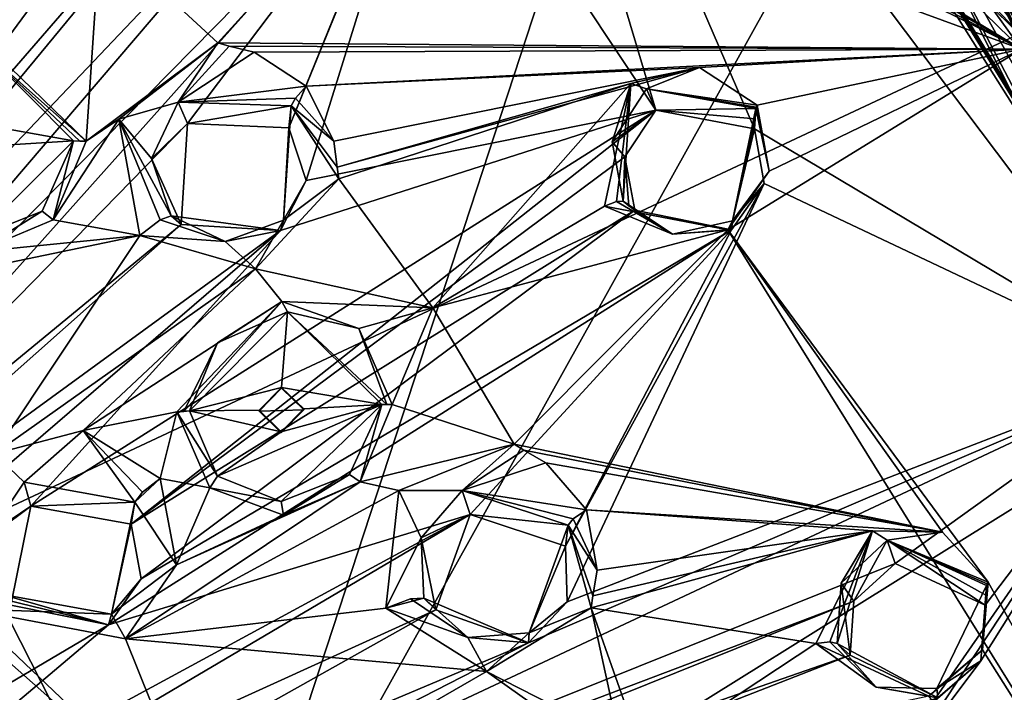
# Model space of a CAD drawing. Header units: millimetres. Extents: x -150 to 308, y -116 to 257.
# Tile 144 of 147: x 274 to 296, y 210 to 225. Entities that reach past the tile are written whole.
import ezdxf

# ---------------------------------------------------------------- set-up
doc = ezdxf.new("R2010")
doc.units = ezdxf.units.MM
doc.header["$LTSCALE"] = 81.481481
for name, color, linetype in [('1168', 7, 'CONTINUOUS'), ('1169', 7, 'CONTINUOUS'), ('1170', 7, 'CONTINUOUS'), ('1171', 7, 'CONTINUOUS'), ('1218', 7, 'CONTINUOUS'), ('1219', 7, 'CONTINUOUS'), ('1220', 7, 'CONTINUOUS'), ('1221', 7, 'CONTINUOUS'), ('1222', 7, 'CONTINUOUS'), ('1223', 7, 'CONTINUOUS'), ('1224', 7, 'CONTINUOUS'), ('1225', 7, 'CONTINUOUS'), ('1313', 7, 'CONTINUOUS'), ('1314', 7, 'CONTINUOUS'), ('1315', 7, 'CONTINUOUS'), ('1316', 7, 'CONTINUOUS'), ('1317', 7, 'CONTINUOUS'), ('1318', 7, 'CONTINUOUS'), ('1319', 7, 'CONTINUOUS'), ('1320', 7, 'CONTINUOUS'), ('155', 7, 'CONTINUOUS'), ('1554', 7, 'CONTINUOUS'), ('1555', 7, 'CONTINUOUS'), ('1556', 7, 'CONTINUOUS'), ('156', 7, 'CONTINUOUS'), ('1560', 7, 'CONTINUOUS'), ('1561', 7, 'CONTINUOUS'), ('1562', 7, 'CONTINUOUS'), ('1563', 7, 'CONTINUOUS'), ('1564', 7, 'CONTINUOUS'), ('1565', 7, 'CONTINUOUS'), ('157', 7, 'CONTINUOUS'), ('158', 7, 'CONTINUOUS'), ('160', 7, 'CONTINUOUS'), ('161', 7, 'CONTINUOUS'), ('190', 7, 'CONTINUOUS'), ('191', 7, 'CONTINUOUS'), ('192', 7, 'CONTINUOUS'), ('254', 7, 'CONTINUOUS'), ('713', 7, 'CONTINUOUS'), ('741', 7, 'CONTINUOUS'), ('742', 7, 'CONTINUOUS'), ('794', 7, 'CONTINUOUS'), ('801', 7, 'CONTINUOUS'), ('938', 7, 'CONTINUOUS')]:
    doc.layers.add(name, color=color, linetype=linetype)

msp = doc.modelspace()

# ---------------------------------------------------------------- linework, layer by layer
at = {"layer": '1168', "linetype": 'CONTINUOUS'}
for points in [[(274.448, 214.386, -14.939), (274.601, 213.847, -13.211), (273.67, 213.221, -14.966), (274.448, 214.386, -14.939)], [(276.927, 213.94, -15.388), (274.601, 213.847, -13.211), (274.448, 214.386, -14.939), (276.927, 213.94, -15.388)], [(274.601, 213.847, -13.211), (274.155, 211.631, -13.497), (273.67, 213.221, -14.966), (274.601, 213.847, -13.211)], [(276.843, 213.449, -13.548), (274.601, 213.847, -13.211), (276.927, 213.94, -15.388), (276.843, 213.449, -13.548)]]:
    msp.add_3dface(points, dxfattribs=at)
at = {"layer": '1169', "linetype": 'CONTINUOUS'}
for points in [[(273.776, 215.018, -15.487), (275.768, 215.543, -15.654), (274.448, 214.386, -14.939), (273.776, 215.018, -15.487)], [(275.768, 215.543, -15.654), (276.927, 213.94, -15.388), (274.448, 214.386, -14.939), (275.768, 215.543, -15.654)], [(275.768, 215.543, -15.654), (277.489, 214.468, -16.032), (277.097, 214.162, -15.842), (275.768, 215.543, -15.654)], [(276.927, 213.94, -15.388), (275.768, 215.543, -15.654), (277.097, 214.162, -15.842), (276.927, 213.94, -15.388)], [(273.776, 215.018, -15.487), (274.448, 214.386, -14.939), (273.67, 213.221, -14.966), (273.776, 215.018, -15.487)]]:
    msp.add_3dface(points, dxfattribs=at)
at = {"layer": '1170', "linetype": 'CONTINUOUS'}
for points in [[(277.489, 214.468, -16.032), (277.858, 212.538, -16.373), (276.927, 213.94, -15.388), (277.489, 214.468, -16.032)], [(277.489, 214.468, -16.032), (276.927, 213.94, -15.388), (277.097, 214.162, -15.842), (277.489, 214.468, -16.032)], [(276.927, 213.94, -15.388), (277.858, 212.538, -16.373), (276.403, 211.431, -15.632), (276.927, 213.94, -15.388)], [(277.858, 212.538, -16.373), (276.716, 210.88, -16.486), (276.403, 211.431, -15.632), (277.858, 212.538, -16.373)], [(273.178, 211.554, -15.944), (273.93, 211.879, -15.182), (276.403, 211.431, -15.632), (273.178, 211.554, -15.944)], [(276.716, 210.88, -16.486), (273.178, 211.554, -15.944), (276.403, 211.431, -15.632), (276.716, 210.88, -16.486)]]:
    msp.add_3dface(points, dxfattribs=at)
at = {"layer": '1171', "linetype": 'CONTINUOUS'}
for points in [[(276.843, 213.449, -13.548), (276.927, 213.94, -15.388), (276.403, 211.431, -15.632), (276.843, 213.449, -13.548)], [(277.068, 212.222, -13.765), (276.843, 213.449, -13.548), (276.403, 211.431, -15.632), (277.068, 212.222, -13.765)], [(276.334, 211.193, -13.832), (277.068, 212.222, -13.765), (276.403, 211.431, -15.632), (276.334, 211.193, -13.832)], [(273.93, 211.879, -15.182), (274.042, 211.755, -14.339), (276.334, 211.193, -13.832), (273.93, 211.879, -15.182)], [(273.93, 211.879, -15.182), (276.334, 211.193, -13.832), (276.403, 211.431, -15.632), (273.93, 211.879, -15.182)], [(274.155, 211.631, -13.497), (276.334, 211.193, -13.832), (274.042, 211.755, -14.339), (274.155, 211.631, -13.497)]]:
    msp.add_3dface(points, dxfattribs=at)
at = {"layer": '1218', "linetype": 'CONTINUOUS'}
for points in [[(277.891, 222.889, -14.314), (278.101, 222.407, -12.574), (277.294, 221.624, -14.303), (277.891, 222.889, -14.314)], [(280.417, 222.801, -14.773), (278.101, 222.407, -12.574), (277.891, 222.889, -14.314), (280.417, 222.801, -14.773)], [(280.366, 222.313, -12.903), (278.101, 222.407, -12.574), (280.417, 222.801, -14.773), (280.366, 222.313, -12.903)], [(278.101, 222.407, -12.574), (277.959, 220.147, -12.806), (277.294, 221.624, -14.303), (278.101, 222.407, -12.574)], [(277.959, 220.147, -12.806), (277.735, 220.344, -14.48), (277.294, 221.624, -14.303), (277.959, 220.147, -12.806)]]:
    msp.add_3dface(points, dxfattribs=at)
at = {"layer": '1219', "linetype": 'CONTINUOUS'}
for points in [[(276.566, 222.503, -14.897), (278.78, 224.211, -15.021), (277.891, 222.889, -14.314), (276.566, 222.503, -14.897)], [(278.78, 224.211, -15.021), (279.03, 224.141, -15.059), (277.891, 222.889, -14.314), (278.78, 224.211, -15.021)], [(279.03, 224.141, -15.059), (279.592, 224.004, -15.142), (277.891, 222.889, -14.314), (279.03, 224.141, -15.059)], [(279.592, 224.004, -15.142), (280.758, 223.247, -15.378), (277.891, 222.889, -14.314), (279.592, 224.004, -15.142)], [(277.891, 222.889, -14.314), (280.758, 223.247, -15.378), (280.513, 222.975, -15.149), (277.891, 222.889, -14.314)], [(280.417, 222.801, -14.773), (277.891, 222.889, -14.314), (280.513, 222.975, -15.149), (280.417, 222.801, -14.773)], [(276.566, 222.503, -14.897), (277.891, 222.889, -14.314), (277.294, 221.624, -14.303), (276.566, 222.503, -14.897)], [(277.034, 219.901, -15.251), (276.566, 222.503, -14.897), (277.487, 220.253, -15.032), (277.034, 219.901, -15.251)], [(277.735, 220.344, -14.48), (276.566, 222.503, -14.897), (277.294, 221.624, -14.303), (277.735, 220.344, -14.48)], [(276.566, 222.503, -14.897), (277.735, 220.344, -14.48), (277.487, 220.253, -15.032), (276.566, 222.503, -14.897)]]:
    msp.add_3dface(points, dxfattribs=at)
at = {"layer": '1220', "linetype": 'CONTINUOUS'}
for points in [[(280.758, 223.247, -15.378), (281.372, 222.012, -15.614), (280.513, 222.975, -15.149), (280.758, 223.247, -15.378)], [(281.372, 222.012, -15.614), (280.417, 222.801, -14.773), (280.513, 222.975, -15.149), (281.372, 222.012, -15.614)], [(280.417, 222.801, -14.773), (281.484, 221.173, -15.739), (280.25, 220.245, -14.94), (280.417, 222.801, -14.773)], [(281.445, 221.434, -15.699), (281.484, 221.173, -15.739), (280.417, 222.801, -14.773), (281.445, 221.434, -15.699)], [(281.372, 222.012, -15.614), (281.445, 221.434, -15.699), (280.417, 222.801, -14.773), (281.372, 222.012, -15.614)], [(281.484, 221.173, -15.739), (279.622, 219.16, -15.698), (280.25, 220.245, -14.94), (281.484, 221.173, -15.739)], [(277.487, 220.253, -15.032), (277.735, 220.344, -14.48), (278.946, 219.769, -14.742), (277.487, 220.253, -15.032)], [(277.034, 219.901, -15.251), (277.487, 220.253, -15.032), (278.946, 219.769, -14.742), (277.034, 219.901, -15.251)], [(280.25, 220.245, -14.94), (279.622, 219.16, -15.698), (278.946, 219.769, -14.742), (280.25, 220.245, -14.94)], [(279.622, 219.16, -15.698), (277.034, 219.901, -15.251), (278.946, 219.769, -14.742), (279.622, 219.16, -15.698)]]:
    msp.add_3dface(points, dxfattribs=at)
at = {"layer": '1221', "linetype": 'CONTINUOUS'}
for points in [[(280.366, 222.313, -12.903), (280.417, 222.801, -14.773), (280.25, 220.245, -14.94), (280.366, 222.313, -12.903)], [(280.757, 221.133, -13.089), (280.366, 222.313, -12.903), (280.25, 220.245, -14.94), (280.757, 221.133, -13.089)], [(280.179, 220.014, -13.133), (280.757, 221.133, -13.089), (280.25, 220.245, -14.94), (280.179, 220.014, -13.133)], [(277.959, 220.147, -12.806), (280.179, 220.014, -13.133), (277.735, 220.344, -14.48), (277.959, 220.147, -12.806)], [(277.735, 220.344, -14.48), (280.179, 220.014, -13.133), (278.946, 219.769, -14.742), (277.735, 220.344, -14.48)], [(280.179, 220.014, -13.133), (280.25, 220.245, -14.94), (278.946, 219.769, -14.742), (280.179, 220.014, -13.133)]]:
    msp.add_3dface(points, dxfattribs=at)
at = {"layer": '1222', "linetype": 'CONTINUOUS'}
for points in [[(284.241, 214.196, -16.369), (284.423, 213.659, -14.642), (283.322, 213.143, -16.308), (284.241, 214.196, -16.369)], [(286.61, 213.422, -16.99), (284.423, 213.659, -14.642), (284.241, 214.196, -16.369), (286.61, 213.422, -16.99)], [(284.423, 213.659, -14.642), (283.651, 211.526, -14.844), (283.322, 213.143, -16.308), (284.423, 213.659, -14.642)], [(286.549, 212.95, -15.116), (284.423, 213.659, -14.642), (286.61, 213.422, -16.99), (286.549, 212.95, -15.116)], [(283.651, 211.526, -14.844), (283.383, 211.792, -16.501), (283.322, 213.143, -16.308), (283.651, 211.526, -14.844)]]:
    msp.add_3dface(points, dxfattribs=at)
at = {"layer": '1223', "linetype": 'CONTINUOUS'}
for points in [[(282.827, 214.195, -16.861), (285.406, 215.236, -17.142), (284.241, 214.196, -16.369), (282.827, 214.195, -16.861)], [(285.406, 215.236, -17.142), (285.621, 215.098, -17.196), (284.241, 214.196, -16.369), (285.406, 215.236, -17.142)], [(285.621, 215.098, -17.196), (286.113, 214.817, -17.313), (284.241, 214.196, -16.369), (285.621, 215.098, -17.196)], [(286.113, 214.817, -17.313), (287.02, 213.763, -17.62), (284.241, 214.196, -16.369), (286.113, 214.817, -17.313)], [(282.538, 211.567, -17.221), (282.827, 214.195, -16.861), (283.322, 213.143, -16.308), (282.538, 211.567, -17.221)], [(282.827, 214.195, -16.861), (284.241, 214.196, -16.369), (283.322, 213.143, -16.308), (282.827, 214.195, -16.861)], [(284.241, 214.196, -16.369), (287.02, 213.763, -17.62), (286.726, 213.567, -17.373), (284.241, 214.196, -16.369)], [(286.61, 213.422, -16.99), (284.241, 214.196, -16.369), (286.726, 213.567, -17.373), (286.61, 213.422, -16.99)], [(283.383, 211.792, -16.501), (282.538, 211.567, -17.221), (283.322, 213.143, -16.308), (283.383, 211.792, -16.501)], [(282.538, 211.567, -17.221), (283.383, 211.792, -16.501), (283.084, 211.778, -17.035), (282.538, 211.567, -17.221)]]:
    msp.add_3dface(points, dxfattribs=at)
at = {"layer": '1224', "linetype": 'CONTINUOUS'}
for points in [[(287.02, 213.763, -17.62), (287.257, 212.417, -17.883), (286.726, 213.567, -17.373), (287.02, 213.763, -17.62)], [(287.257, 212.417, -17.883), (286.61, 213.422, -16.99), (286.726, 213.567, -17.373), (287.257, 212.417, -17.883)], [(286.61, 213.422, -16.99), (287.125, 211.572, -18.008), (285.738, 211.012, -17.122), (286.61, 213.422, -16.99)], [(287.163, 211.839, -17.968), (287.125, 211.572, -18.008), (286.61, 213.422, -16.99), (287.163, 211.839, -17.968)], [(287.257, 212.417, -17.883), (287.163, 211.839, -17.968), (286.61, 213.422, -16.99), (287.257, 212.417, -17.883)], [(282.538, 211.567, -17.221), (283.084, 211.778, -17.035), (284.369, 210.91, -16.836), (282.538, 211.567, -17.221)], [(283.084, 211.778, -17.035), (283.383, 211.792, -16.501), (284.369, 210.91, -16.836), (283.084, 211.778, -17.035)], [(284.789, 210.152, -17.828), (282.538, 211.567, -17.221), (284.369, 210.91, -16.836), (284.789, 210.152, -17.828)], [(287.125, 211.572, -18.008), (284.789, 210.152, -17.828), (285.738, 211.012, -17.122), (287.125, 211.572, -18.008)], [(285.738, 211.012, -17.122), (284.789, 210.152, -17.828), (284.369, 210.91, -16.836), (285.738, 211.012, -17.122)]]:
    msp.add_3dface(points, dxfattribs=at)
at = {"layer": '1225', "linetype": 'CONTINUOUS'}
for points in [[(286.549, 212.95, -15.116), (286.61, 213.422, -16.99), (285.738, 211.012, -17.122), (286.549, 212.95, -15.116)], [(286.589, 211.711, -15.317), (286.549, 212.95, -15.116), (285.738, 211.012, -17.122), (286.589, 211.711, -15.317)], [(283.651, 211.526, -14.844), (285.726, 210.793, -15.312), (283.383, 211.792, -16.501), (283.651, 211.526, -14.844)], [(283.383, 211.792, -16.501), (285.726, 210.793, -15.312), (284.369, 210.91, -16.836), (283.383, 211.792, -16.501)], [(285.726, 210.793, -15.312), (286.589, 211.711, -15.317), (285.738, 211.012, -17.122), (285.726, 210.793, -15.312)], [(285.726, 210.793, -15.312), (285.738, 211.012, -17.122), (284.369, 210.91, -16.836), (285.726, 210.793, -15.312)]]:
    msp.add_3dface(points, dxfattribs=at)
at = {"layer": '1313', "linetype": 'CONTINUOUS'}
for points in [[(288.363, 223.181, -15.885), (288.571, 222.705, -14.23), (287.593, 221.996, -15.777), (288.363, 223.181, -15.885)], [(290.806, 222.743, -16.528), (288.571, 222.705, -14.23), (288.363, 223.181, -15.885), (290.806, 222.743, -16.528)], [(288.571, 222.705, -14.23), (287.877, 221.663, -14.213), (287.593, 221.996, -15.777), (288.571, 222.705, -14.23)], [(290.793, 222.517, -15.613), (288.571, 222.705, -14.23), (290.806, 222.743, -16.528), (290.793, 222.517, -15.613)], [(290.779, 222.292, -14.699), (288.571, 222.705, -14.23), (290.793, 222.517, -15.613), (290.779, 222.292, -14.699)], [(287.877, 221.663, -14.213), (287.843, 220.67, -15.935), (287.593, 221.996, -15.777), (287.877, 221.663, -14.213)], [(287.843, 220.67, -15.935), (287.877, 221.663, -14.213), (287.97, 220.57, -15.162), (287.843, 220.67, -15.935)], [(287.877, 221.663, -14.213), (288.098, 220.47, -14.388), (287.97, 220.57, -15.162), (287.877, 221.663, -14.213)]]:
    msp.add_3dface(points, dxfattribs=at)
at = {"layer": '1314', "linetype": 'CONTINUOUS'}
for points in [[(288.012, 223.306, -16.31), (289.546, 223.66, -16.468), (288.363, 223.181, -15.885), (288.012, 223.306, -16.31)], [(289.546, 223.66, -16.468), (290.84, 222.822, -16.767), (288.363, 223.181, -15.885), (289.546, 223.66, -16.468)], [(287.421, 220.557, -16.622), (288.012, 223.306, -16.31), (287.695, 220.667, -16.33), (287.421, 220.557, -16.622)], [(287.843, 220.67, -15.935), (288.012, 223.306, -16.31), (287.593, 221.996, -15.777), (287.843, 220.67, -15.935)], [(288.012, 223.306, -16.31), (288.363, 223.181, -15.885), (287.593, 221.996, -15.777), (288.012, 223.306, -16.31)], [(288.012, 223.306, -16.31), (287.843, 220.67, -15.935), (287.695, 220.667, -16.33), (288.012, 223.306, -16.31)], [(288.363, 223.181, -15.885), (290.84, 222.822, -16.767), (290.816, 222.778, -16.65), (288.363, 223.181, -15.885)], [(290.806, 222.743, -16.528), (288.363, 223.181, -15.885), (290.816, 222.778, -16.65), (290.806, 222.743, -16.528)]]:
    msp.add_3dface(points, dxfattribs=at)
at = {"layer": '1315', "linetype": 'CONTINUOUS'}
for points in [[(291.102, 221.345, -17.022), (290.806, 222.743, -16.528), (290.816, 222.778, -16.65), (291.102, 221.345, -17.022)], [(290.84, 222.822, -16.767), (291.102, 221.345, -17.022), (290.816, 222.778, -16.65), (290.84, 222.822, -16.767)], [(290.806, 222.743, -16.528), (291.102, 221.345, -17.022), (290.287, 220.234, -16.582), (290.806, 222.743, -16.528)], [(291.102, 221.345, -17.022), (290.18, 220.03, -17.089), (290.287, 220.234, -16.582), (291.102, 221.345, -17.022)], [(287.421, 220.557, -16.622), (287.695, 220.667, -16.33), (288.942, 219.934, -16.266), (287.421, 220.557, -16.622)], [(290.18, 220.03, -17.089), (287.421, 220.557, -16.622), (288.942, 219.934, -16.266), (290.18, 220.03, -17.089)], [(287.695, 220.667, -16.33), (287.843, 220.67, -15.935), (288.942, 219.934, -16.266), (287.695, 220.667, -16.33)], [(290.287, 220.234, -16.582), (290.18, 220.03, -17.089), (288.942, 219.934, -16.266), (290.287, 220.234, -16.582)]]:
    msp.add_3dface(points, dxfattribs=at)
at = {"layer": '1316', "linetype": 'CONTINUOUS'}
for points in [[(290.793, 222.517, -15.613), (290.806, 222.743, -16.528), (290.287, 220.234, -16.582), (290.793, 222.517, -15.613)], [(290.779, 222.292, -14.699), (290.793, 222.517, -15.613), (290.287, 220.234, -16.582), (290.779, 222.292, -14.699)], [(290.992, 221.064, -14.876), (290.779, 222.292, -14.699), (290.287, 220.234, -16.582), (290.992, 221.064, -14.876)], [(290.265, 220.031, -14.852), (290.992, 221.064, -14.876), (290.287, 220.234, -16.582), (290.265, 220.031, -14.852)], [(287.843, 220.67, -15.935), (287.97, 220.57, -15.162), (288.942, 219.934, -16.266), (287.843, 220.67, -15.935)], [(288.098, 220.47, -14.388), (288.942, 219.934, -16.266), (287.97, 220.57, -15.162), (288.098, 220.47, -14.388)], [(288.098, 220.47, -14.388), (290.265, 220.031, -14.852), (288.942, 219.934, -16.266), (288.098, 220.47, -14.388)], [(290.265, 220.031, -14.852), (290.287, 220.234, -16.582), (288.942, 219.934, -16.266), (290.265, 220.031, -14.852)]]:
    msp.add_3dface(points, dxfattribs=at)
at = {"layer": '1317', "linetype": 'CONTINUOUS'}
for points in [[(293.741, 213.087, -18.271), (293, 211.724, -16.563), (292.714, 212.123, -18.111), (293.741, 213.087, -18.271)], [(293.919, 212.562, -16.627), (293, 211.724, -16.563), (293.741, 213.087, -18.271), (293.919, 212.562, -16.627)], [(295.933, 211.633, -17.218), (293.919, 212.562, -16.627), (293.741, 213.087, -18.271), (295.933, 211.633, -17.218)], [(295.933, 211.633, -17.218), (293.741, 213.087, -18.271), (295.949, 211.854, -18.134), (295.933, 211.633, -17.218)], [(295.965, 212.075, -19.049), (295.949, 211.854, -18.134), (293.741, 213.087, -18.271), (295.965, 212.075, -19.049)], [(292.913, 210.512, -16.742), (292.626, 210.777, -18.274), (292.714, 212.123, -18.111), (292.913, 210.512, -16.742)], [(293, 211.724, -16.563), (292.913, 210.512, -16.742), (292.714, 212.123, -18.111), (293, 211.724, -16.563)]]:
    msp.add_3dface(points, dxfattribs=at)
at = {"layer": '1318', "linetype": 'CONTINUOUS'}
for points in [[(292.151, 210.775, -18.935), (293.412, 213.298, -18.677), (292.46, 210.813, -18.66), (292.151, 210.775, -18.935)], [(293.412, 213.298, -18.677), (292.626, 210.777, -18.274), (292.46, 210.813, -18.66), (293.412, 213.298, -18.677)], [(292.626, 210.777, -18.274), (293.412, 213.298, -18.677), (292.714, 212.123, -18.111), (292.626, 210.777, -18.274)], [(293.412, 213.298, -18.677), (293.741, 213.087, -18.271), (292.714, 212.123, -18.111), (293.412, 213.298, -18.677)], [(293.412, 213.298, -18.677), (294.979, 213.266, -18.927), (293.741, 213.087, -18.271), (293.412, 213.298, -18.677)], [(294.979, 213.266, -18.927), (296.003, 212.145, -19.29), (293.741, 213.087, -18.271), (294.979, 213.266, -18.927)], [(293.741, 213.087, -18.271), (296.003, 212.145, -19.29), (295.975, 212.108, -19.172), (293.741, 213.087, -18.271)], [(295.965, 212.075, -19.049), (293.741, 213.087, -18.271), (295.975, 212.108, -19.172), (295.965, 212.075, -19.049)]]:
    msp.add_3dface(points, dxfattribs=at)
at = {"layer": '1319', "linetype": 'CONTINUOUS'}
for points in [[(295.965, 212.075, -19.049), (295.877, 210.635, -19.551), (294.851, 209.767, -19.057), (295.965, 212.075, -19.049)], [(296.003, 212.145, -19.29), (295.877, 210.635, -19.551), (295.975, 212.108, -19.172), (296.003, 212.145, -19.29)], [(295.877, 210.635, -19.551), (295.965, 212.075, -19.049), (295.975, 212.108, -19.172), (295.877, 210.635, -19.551)], [(292.151, 210.775, -18.935), (292.46, 210.813, -18.66), (293.494, 209.799, -18.662), (292.151, 210.775, -18.935)], [(294.675, 209.6, -19.556), (292.151, 210.775, -18.935), (293.494, 209.799, -18.662), (294.675, 209.6, -19.556)], [(292.46, 210.813, -18.66), (292.626, 210.777, -18.274), (293.494, 209.799, -18.662), (292.46, 210.813, -18.66)], [(295.877, 210.635, -19.551), (294.675, 209.6, -19.556), (294.851, 209.767, -19.057), (295.877, 210.635, -19.551)], [(294.851, 209.767, -19.057), (294.675, 209.6, -19.556), (293.494, 209.799, -18.662), (294.851, 209.767, -19.057)]]:
    msp.add_3dface(points, dxfattribs=at)
at = {"layer": '1320', "linetype": 'CONTINUOUS'}
for points in [[(295.833, 210.391, -17.4), (295.965, 212.075, -19.049), (294.851, 209.767, -19.057), (295.833, 210.391, -17.4)], [(295.833, 210.391, -17.4), (295.949, 211.854, -18.134), (295.965, 212.075, -19.049), (295.833, 210.391, -17.4)], [(295.833, 210.391, -17.4), (295.933, 211.633, -17.218), (295.949, 211.854, -18.134), (295.833, 210.391, -17.4)], [(292.913, 210.512, -16.742), (294.872, 209.561, -17.325), (292.626, 210.777, -18.274), (292.913, 210.512, -16.742)], [(292.626, 210.777, -18.274), (294.872, 209.561, -17.325), (293.494, 209.799, -18.662), (292.626, 210.777, -18.274)], [(294.872, 209.561, -17.325), (295.833, 210.391, -17.4), (294.851, 209.767, -19.057), (294.872, 209.561, -17.325)], [(294.872, 209.561, -17.325), (294.851, 209.767, -19.057), (293.494, 209.799, -18.662), (294.872, 209.561, -17.325)]]:
    msp.add_3dface(points, dxfattribs=at)
at = {"layer": '155', "linetype": 'CONTINUOUS'}
for points in [[(300.601, 216.396, -17.84), (290.45, 232.877, -13.776), (290.285, 232.785, -13.966), (300.601, 216.396, -17.84)], [(290.515, 232.807, -13.792), (290.45, 232.877, -13.776), (300.601, 216.396, -17.84), (290.515, 232.807, -13.792)], [(290.561, 232.757, -13.804), (290.515, 232.807, -13.792), (300.601, 216.396, -17.84), (290.561, 232.757, -13.804)], [(290.603, 232.711, -13.815), (290.561, 232.757, -13.804), (300.601, 216.396, -17.84), (290.603, 232.711, -13.815)], [(290.637, 232.674, -13.824), (290.603, 232.711, -13.815), (300.601, 216.396, -17.84), (290.637, 232.674, -13.824)], [(290.67, 232.638, -13.832), (290.637, 232.674, -13.824), (300.601, 216.396, -17.84), (290.67, 232.638, -13.832)], [(290.702, 232.603, -13.84), (290.67, 232.638, -13.832), (300.601, 216.396, -17.84), (290.702, 232.603, -13.84)], [(290.756, 232.544, -13.854), (290.702, 232.603, -13.84), (300.601, 216.396, -17.84), (290.756, 232.544, -13.854)], [(290.827, 232.465, -13.873), (290.756, 232.544, -13.854), (300.601, 216.396, -17.84), (290.827, 232.465, -13.873)], [(290.903, 232.38, -13.893), (290.827, 232.465, -13.873), (300.601, 216.396, -17.84), (290.903, 232.38, -13.893)], [(293.552, 229.193, -14.645), (290.903, 232.38, -13.893), (300.601, 216.396, -17.84), (293.552, 229.193, -14.645)], [(295.945, 225.814, -15.444), (293.552, 229.193, -14.645), (300.601, 216.396, -17.84), (295.945, 225.814, -15.444)], [(296.066, 225.615, -15.489), (295.945, 225.814, -15.444), (300.601, 216.396, -17.84), (296.066, 225.615, -15.489)], [(296.194, 225.429, -15.535), (296.066, 225.615, -15.489), (300.601, 216.396, -17.84), (296.194, 225.429, -15.535)], [(298.157, 222.099, -16.322), (296.194, 225.429, -15.535), (300.601, 216.396, -17.84), (298.157, 222.099, -16.322)]]:
    msp.add_3dface(points, dxfattribs=at)
at = {"layer": '1554', "linetype": 'CONTINUOUS'}
for points in [[(273.414, 224.353, -14.326), (275.837, 222.013, -14.856), (273.487, 224.097, -14.441), (273.414, 224.353, -14.326)], [(273.487, 224.097, -14.441), (275.837, 222.013, -14.856), (275.692, 222.014, -14.86), (273.487, 224.097, -14.441)], [(275.553, 222.019, -14.905), (273.487, 224.097, -14.441), (275.692, 222.014, -14.86), (275.553, 222.019, -14.905)]]:
    msp.add_3dface(points, dxfattribs=at)
at = {"layer": '1555', "linetype": 'CONTINUOUS'}
for points in [[(273.487, 224.097, -14.441), (275.553, 222.019, -14.905), (273.379, 222.407, -14.616), (273.487, 224.097, -14.441)], [(275.553, 222.019, -14.905), (273.875, 221.92, -14.726), (273.379, 222.407, -14.616), (275.553, 222.019, -14.905)], [(273.365, 219.849, -14.907), (275.553, 222.019, -14.905), (274.852, 220.448, -15.009), (273.365, 219.849, -14.907)], [(275.553, 222.019, -14.905), (273.365, 219.849, -14.907), (273.875, 221.92, -14.726), (275.553, 222.019, -14.905)]]:
    msp.add_3dface(points, dxfattribs=at)
at = {"layer": '1556', "linetype": 'CONTINUOUS'}
for points in [[(275.553, 222.019, -14.905), (275.095, 220.254, -14.963), (274.852, 220.448, -15.009), (275.553, 222.019, -14.905)], [(275.837, 222.013, -14.856), (275.095, 220.254, -14.963), (275.553, 222.019, -14.905), (275.837, 222.013, -14.856)], [(275.837, 222.013, -14.856), (275.553, 222.019, -14.905), (275.692, 222.014, -14.86), (275.837, 222.013, -14.856)], [(273.391, 219.541, -14.847), (273.365, 219.849, -14.907), (274.852, 220.448, -15.009), (273.391, 219.541, -14.847)], [(275.095, 220.254, -14.963), (273.391, 219.541, -14.847), (274.852, 220.448, -15.009), (275.095, 220.254, -14.963)]]:
    msp.add_3dface(points, dxfattribs=at)
at = {"layer": '156', "linetype": 'CONTINUOUS'}
for points in [[(296.194, 225.429, -15.535), (298.157, 222.099, -16.322), (293.408, 231.842, -14.437), (296.194, 225.429, -15.535)], [(298.157, 222.099, -16.322), (299.87, 218.631, -17.142), (293.408, 231.842, -14.437), (298.157, 222.099, -16.322)], [(299.87, 218.631, -17.142), (299.934, 218.485, -17.177), (293.408, 231.842, -14.437), (299.87, 218.631, -17.142)], [(299.934, 218.485, -17.177), (300.006, 218.326, -17.215), (293.408, 231.842, -14.437), (299.934, 218.485, -17.177)], [(300.006, 218.326, -17.215), (301.006, 215.889, -17.79), (293.408, 231.842, -14.437), (300.006, 218.326, -17.215)], [(301.006, 215.889, -17.79), (301.881, 213.407, -18.377), (293.408, 231.842, -14.437), (301.006, 215.889, -17.79)], [(301.881, 213.407, -18.377), (302.044, 212.885, -18.5), (293.408, 231.842, -14.437), (301.881, 213.407, -18.377)], [(302.044, 212.885, -18.5), (302.208, 212.36, -18.625), (293.408, 231.842, -14.437), (302.044, 212.885, -18.5)], [(302.208, 212.36, -18.625), (302.651, 210.785, -18.995), (293.408, 231.842, -14.437), (302.208, 212.36, -18.625)], [(293.408, 231.842, -14.437), (302.651, 210.785, -18.995), (304.403, 210.07, -19.583), (293.408, 231.842, -14.437)]]:
    msp.add_3dface(points, dxfattribs=at)
at = {"layer": '1560', "linetype": 'CONTINUOUS'}
for points in [[(277.865, 215.957, -15.871), (280.21, 218.424, -15.876), (278.02, 215.966, -15.916), (277.865, 215.957, -15.871)], [(278.02, 215.966, -15.916), (280.21, 218.424, -15.876), (278.773, 217.505, -15.878), (278.02, 215.966, -15.916)], [(278.773, 217.505, -15.878), (280.21, 218.424, -15.876), (280.338, 218.197, -15.992), (278.773, 217.505, -15.878)], [(280.21, 218.424, -15.876), (281.933, 217.82, -16.216), (280.338, 218.197, -15.992), (280.21, 218.424, -15.876)], [(281.933, 217.82, -16.216), (282.561, 216.123, -16.556), (280.338, 218.197, -15.992), (281.933, 217.82, -16.216)], [(282.561, 216.123, -16.556), (282.444, 216.126, -16.579), (280.338, 218.197, -15.992), (282.561, 216.123, -16.556)], [(281.933, 217.82, -16.216), (282.678, 216.122, -16.561), (282.561, 216.123, -16.556), (281.933, 217.82, -16.216)], [(278.149, 215.979, -16.007), (278.02, 215.966, -15.916), (278.773, 217.505, -15.878), (278.149, 215.979, -16.007)]]:
    msp.add_3dface(points, dxfattribs=at)
at = {"layer": '1561', "linetype": 'CONTINUOUS'}
for points in [[(278.149, 215.979, -16.007), (278.773, 217.505, -15.878), (280.338, 218.197, -15.992), (278.149, 215.979, -16.007)], [(278.149, 215.979, -16.007), (280.338, 218.197, -15.992), (280.203, 216.506, -16.212), (278.149, 215.979, -16.007)], [(280.338, 218.197, -15.992), (282.444, 216.126, -16.579), (280.203, 216.506, -16.212), (280.338, 218.197, -15.992)], [(279.7, 215.994, -16.216), (278.149, 215.979, -16.007), (280.203, 216.506, -16.212), (279.7, 215.994, -16.216)], [(282.444, 216.126, -16.579), (280.7, 216.025, -16.35), (280.203, 216.506, -16.212), (282.444, 216.126, -16.579)], [(280.194, 215.513, -16.355), (278.149, 215.979, -16.007), (279.7, 215.994, -16.216), (280.194, 215.513, -16.355)], [(278.772, 214.516, -16.302), (278.149, 215.979, -16.007), (280.194, 215.513, -16.355), (278.772, 214.516, -16.302)], [(278.772, 214.516, -16.302), (282.444, 216.126, -16.579), (280.192, 213.953, -16.587), (278.772, 214.516, -16.302)], [(282.444, 216.126, -16.579), (278.772, 214.516, -16.302), (280.194, 215.513, -16.355), (282.444, 216.126, -16.579)], [(280.192, 213.953, -16.587), (282.444, 216.126, -16.579), (281.721, 214.553, -16.714), (280.192, 213.953, -16.587)], [(280.7, 216.025, -16.35), (282.444, 216.126, -16.579), (280.194, 215.513, -16.355), (280.7, 216.025, -16.35)]]:
    msp.add_3dface(points, dxfattribs=at)
at = {"layer": '1562', "linetype": 'CONTINUOUS'}
for points in [[(277.865, 215.957, -15.871), (278.02, 215.966, -15.916), (278.149, 215.979, -16.007), (277.865, 215.957, -15.871)], [(277.865, 215.957, -15.871), (278.149, 215.979, -16.007), (278.772, 214.516, -16.302), (277.865, 215.957, -15.871)], [(278.6, 214.261, -16.215), (277.865, 215.957, -15.871), (278.772, 214.516, -16.302), (278.6, 214.261, -16.215)], [(282.444, 216.126, -16.579), (281.963, 214.396, -16.694), (281.721, 214.553, -16.714), (282.444, 216.126, -16.579)], [(282.678, 216.122, -16.561), (281.963, 214.396, -16.694), (282.444, 216.126, -16.579), (282.678, 216.122, -16.561)], [(282.678, 216.122, -16.561), (282.444, 216.126, -16.579), (282.561, 216.123, -16.556), (282.678, 216.122, -16.561)], [(278.6, 214.261, -16.215), (278.772, 214.516, -16.302), (280.192, 213.953, -16.587), (278.6, 214.261, -16.215)], [(280.245, 213.646, -16.543), (280.192, 213.953, -16.587), (281.721, 214.553, -16.714), (280.245, 213.646, -16.543)], [(281.963, 214.396, -16.694), (280.245, 213.646, -16.543), (281.721, 214.553, -16.714), (281.963, 214.396, -16.694)], [(280.245, 213.646, -16.543), (278.6, 214.261, -16.215), (280.192, 213.953, -16.587), (280.245, 213.646, -16.543)]]:
    msp.add_3dface(points, dxfattribs=at)
at = {"layer": '1563', "linetype": 'CONTINUOUS'}
for points in [[(280.194, 215.513, -16.355), (279.7, 215.994, -16.216), (280.199, 215.492, -16.267), (280.194, 215.513, -16.355)], [(280.199, 215.492, -16.267), (279.7, 215.994, -16.216), (279.7, 215.973, -16.127), (280.199, 215.492, -16.267)], [(280.7, 216.025, -16.35), (280.194, 215.513, -16.355), (280.7, 216.006, -16.27), (280.7, 216.025, -16.35)], [(280.7, 216.006, -16.27), (280.194, 215.513, -16.355), (280.199, 215.492, -16.267), (280.7, 216.006, -16.27)]]:
    msp.add_3dface(points, dxfattribs=at)
at = {"layer": '1564', "linetype": 'CONTINUOUS'}
for points in [[(279.7, 215.994, -16.216), (280.203, 216.506, -16.212), (279.7, 215.973, -16.127), (279.7, 215.994, -16.216)], [(279.7, 215.973, -16.127), (280.203, 216.506, -16.212), (280.205, 216.487, -16.13), (279.7, 215.973, -16.127)], [(280.203, 216.506, -16.212), (280.7, 216.025, -16.35), (280.205, 216.487, -16.13), (280.203, 216.506, -16.212)], [(280.7, 216.025, -16.35), (280.7, 216.006, -16.27), (280.205, 216.487, -16.13), (280.7, 216.025, -16.35)]]:
    msp.add_3dface(points, dxfattribs=at)
at = {"layer": '1565', "linetype": 'CONTINUOUS'}
for points in [[(280.7, 216.006, -16.27), (279.7, 215.973, -16.127), (280.205, 216.487, -16.13), (280.7, 216.006, -16.27)], [(280.7, 216.006, -16.27), (280.199, 215.492, -16.267), (279.7, 215.973, -16.127), (280.7, 216.006, -16.27)]]:
    msp.add_3dface(points, dxfattribs=at)
at = {"layer": '157', "linetype": 'CONTINUOUS'}
for points in [[(281.752, 244.284, -13.234), (293.408, 231.842, -14.437), (302.803, 219.432, -19.109), (281.752, 244.284, -13.234)], [(293.408, 231.842, -14.437), (304.403, 210.07, -19.583), (302.803, 219.432, -19.109), (293.408, 231.842, -14.437)]]:
    msp.add_3dface(points, dxfattribs=at)
at = {"layer": '158', "linetype": 'CONTINUOUS'}
for points in [[(281.752, 244.284, -13.234), (302.803, 219.432, -19.109), (290.62, 240.805, -28.136), (281.752, 244.284, -13.234)], [(290.62, 240.805, -28.136), (302.803, 219.432, -19.109), (299.819, 229.185, -30.883), (290.62, 240.805, -28.136)]]:
    msp.add_3dface(points, dxfattribs=at)
at = {"layer": '160', "linetype": 'CONTINUOUS'}
msp.add_3dface([(295.884, 233.718, -31.039), (301.486, 225.45, -32.743), (303.898, 218.38, -34.671), (295.884, 233.718, -31.039)], dxfattribs=at)
at = {"layer": '161', "linetype": 'CONTINUOUS'}
for points in [[(290.709, 239.721, -29.618), (278.554, 202.572, -43.767), (263.658, 231.899, -36.17), (290.709, 239.721, -29.618)], [(278.554, 202.572, -43.767), (290.709, 239.721, -29.618), (295.884, 233.718, -31.039), (278.554, 202.572, -43.767)], [(278.554, 202.572, -43.767), (295.884, 233.718, -31.039), (303.898, 218.38, -34.671), (278.554, 202.572, -43.767)], [(278.554, 202.572, -43.767), (250, 202.975, -45.471), (263.658, 231.899, -36.17), (278.554, 202.572, -43.767)], [(306.665, 201.372, -38.693), (278.554, 202.572, -43.767), (303.898, 218.38, -34.671), (306.665, 201.372, -38.693)]]:
    msp.add_3dface(points, dxfattribs=at)
at = {"layer": '190', "linetype": 'CONTINUOUS'}
for points in [[(298.042, 224.267, -17.568), (277.812, 244.232, -12.848), (278.959, 246.721, -26.366), (298.042, 224.267, -17.568)], [(299.085, 225.541, -31.373), (298.042, 224.267, -17.568), (278.959, 246.721, -26.366), (299.085, 225.541, -31.373)]]:
    msp.add_3dface(points, dxfattribs=at)
at = {"layer": '191', "linetype": 'CONTINUOUS'}
for points in [[(277.096, 243.49, -12.858), (277.812, 244.232, -12.848), (296.931, 224.186, -17.421), (277.096, 243.49, -12.858)], [(277.812, 244.232, -12.848), (298.042, 224.267, -17.568), (296.931, 224.186, -17.421), (277.812, 244.232, -12.848)]]:
    msp.add_3dface(points, dxfattribs=at)
at = {"layer": '192', "linetype": 'CONTINUOUS'}
for points in [[(277.719, 242.824, -11.593), (277.096, 243.49, -12.858), (296.931, 224.186, -17.421), (277.719, 242.824, -11.593)], [(290.285, 232.785, -13.966), (277.719, 242.824, -11.593), (296.931, 224.186, -17.421), (290.285, 232.785, -13.966)], [(300.601, 216.396, -17.84), (290.285, 232.785, -13.966), (296.931, 224.186, -17.421), (300.601, 216.396, -17.84)]]:
    msp.add_3dface(points, dxfattribs=at)
at = {"layer": '254', "linetype": 'CONTINUOUS'}
for points in [[(278.959, 246.721, -26.366), (250, 254.711, -24.477), (250, 202.512, -43.514), (278.959, 246.721, -26.366)], [(299.085, 225.541, -31.373), (278.959, 246.721, -26.366), (250, 202.512, -43.514), (299.085, 225.541, -31.373)], [(304.963, 196.28, -38.29), (299.085, 225.541, -31.373), (250, 202.512, -43.514), (304.963, 196.28, -38.29)]]:
    msp.add_3dface(points, dxfattribs=at)
at = {"layer": '713', "linetype": 'CONTINUOUS'}
for points in [[(272.063, 226.391, -13.99), (276.147, 226.645, -14.445), (270.17, 222.206, -14.202), (272.063, 226.391, -13.99)], [(270.17, 222.206, -14.202), (276.147, 226.645, -14.445), (273.414, 224.353, -14.326), (270.17, 222.206, -14.202)], [(273.414, 224.353, -14.326), (276.147, 226.645, -14.445), (275.837, 222.013, -14.856), (273.414, 224.353, -14.326)], [(276.147, 226.645, -14.445), (278.78, 224.211, -15.021), (275.837, 222.013, -14.856), (276.147, 226.645, -14.445)], [(278.78, 224.211, -15.021), (276.566, 222.503, -14.897), (275.837, 222.013, -14.856), (278.78, 224.211, -15.021)], [(276.566, 222.503, -14.897), (277.034, 219.901, -15.251), (275.095, 220.254, -14.963), (276.566, 222.503, -14.897)], [(275.837, 222.013, -14.856), (276.566, 222.503, -14.897), (275.095, 220.254, -14.963), (275.837, 222.013, -14.856)], [(281.484, 221.173, -15.739), (283.586, 218.288, -16.421), (279.622, 219.16, -15.698), (281.484, 221.173, -15.739)], [(275.095, 220.254, -14.963), (277.034, 219.901, -15.251), (273.391, 219.541, -14.847), (275.095, 220.254, -14.963)], [(270.608, 218.566, -14.669), (277.034, 219.901, -15.251), (273.776, 215.018, -15.487), (270.608, 218.566, -14.669)], [(277.034, 219.901, -15.251), (270.608, 218.566, -14.669), (273.391, 219.541, -14.847), (277.034, 219.901, -15.251)], [(277.034, 219.901, -15.251), (279.622, 219.16, -15.698), (273.776, 215.018, -15.487), (277.034, 219.901, -15.251)], [(273.776, 215.018, -15.487), (279.622, 219.16, -15.698), (275.768, 215.543, -15.654), (273.776, 215.018, -15.487)], [(275.768, 215.543, -15.654), (279.622, 219.16, -15.698), (280.21, 218.424, -15.876), (275.768, 215.543, -15.654)], [(279.622, 219.16, -15.698), (283.586, 218.288, -16.421), (280.21, 218.424, -15.876), (279.622, 219.16, -15.698)], [(277.865, 215.957, -15.871), (275.768, 215.543, -15.654), (280.21, 218.424, -15.876), (277.865, 215.957, -15.871)], [(280.21, 218.424, -15.876), (283.586, 218.288, -16.421), (281.933, 217.82, -16.216), (280.21, 218.424, -15.876)], [(281.933, 217.82, -16.216), (283.586, 218.288, -16.421), (282.678, 216.122, -16.561), (281.933, 217.82, -16.216)], [(283.586, 218.288, -16.421), (285.406, 215.236, -17.142), (282.678, 216.122, -16.561), (283.586, 218.288, -16.421)], [(277.489, 214.468, -16.032), (275.768, 215.543, -15.654), (277.865, 215.957, -15.871), (277.489, 214.468, -16.032)], [(277.489, 214.468, -16.032), (277.865, 215.957, -15.871), (278.6, 214.261, -16.215), (277.489, 214.468, -16.032)], [(282.678, 216.122, -16.561), (285.406, 215.236, -17.142), (281.963, 214.396, -16.694), (282.678, 216.122, -16.561)], [(285.406, 215.236, -17.142), (282.827, 214.195, -16.861), (281.963, 214.396, -16.694), (285.406, 215.236, -17.142)], [(282.827, 214.195, -16.861), (276.716, 210.88, -16.486), (281.963, 214.396, -16.694), (282.827, 214.195, -16.861)], [(276.716, 210.88, -16.486), (277.858, 212.538, -16.373), (281.963, 214.396, -16.694), (276.716, 210.88, -16.486)], [(277.858, 212.538, -16.373), (277.489, 214.468, -16.032), (278.6, 214.261, -16.215), (277.858, 212.538, -16.373)], [(281.963, 214.396, -16.694), (277.858, 212.538, -16.373), (280.245, 213.646, -16.543), (281.963, 214.396, -16.694)], [(282.827, 214.195, -16.861), (282.538, 211.567, -17.221), (276.716, 210.88, -16.486), (282.827, 214.195, -16.861)], [(280.245, 213.646, -16.543), (277.858, 212.538, -16.373), (278.6, 214.261, -16.215), (280.245, 213.646, -16.543)], [(276.342, 203.557, -17.774), (272.451, 211.818, -15.821), (278.476, 206.506, -17.491), (276.342, 203.557, -17.774)], [(272.451, 211.818, -15.821), (273.178, 211.554, -15.944), (278.476, 206.506, -17.491), (272.451, 211.818, -15.821)], [(273.178, 211.554, -15.944), (276.716, 210.88, -16.486), (278.476, 206.506, -17.491), (273.178, 211.554, -15.944)], [(282.538, 211.567, -17.221), (284.789, 210.152, -17.828), (276.716, 210.88, -16.486), (282.538, 211.567, -17.221)], [(287.125, 211.572, -18.008), (287.765, 208.625, -18.626), (284.789, 210.152, -17.828), (287.125, 211.572, -18.008)], [(288.306, 208.23, -18.798), (287.765, 208.625, -18.626), (287.125, 211.572, -18.008), (288.306, 208.23, -18.798)], [(276.716, 210.88, -16.486), (284.789, 210.152, -17.828), (278.476, 206.506, -17.491), (276.716, 210.88, -16.486)], [(284.789, 210.152, -17.828), (285.993, 209.295, -18.185), (278.476, 206.506, -17.491), (284.789, 210.152, -17.828)], [(287.765, 208.625, -18.626), (285.993, 209.295, -18.185), (284.789, 210.152, -17.828), (287.765, 208.625, -18.626)]]:
    msp.add_3dface(points, dxfattribs=at)
at = {"layer": '741', "linetype": 'CONTINUOUS'}
for points in [[(296.747, 224.075, -17.412), (276.99, 243.303, -12.866), (294.411, 227.326, -15.201), (296.747, 224.075, -17.412)], [(301.523, 213.114, -18.561), (296.747, 224.075, -17.412), (294.411, 227.326, -15.201), (301.523, 213.114, -18.561)]]:
    msp.add_3dface(points, dxfattribs=at)
at = {"layer": '742', "linetype": 'CONTINUOUS'}
for points in [[(276.99, 243.303, -12.866), (296.747, 224.075, -17.412), (274.252, 237.675, -13.161), (276.99, 243.303, -12.866)], [(274.252, 237.675, -13.161), (296.747, 224.075, -17.412), (274.069, 236.084, -13.294), (274.252, 237.675, -13.161)], [(274.069, 236.084, -13.294), (296.747, 224.075, -17.412), (283.112, 231.913, -14.617), (274.069, 236.084, -13.294)], [(283.112, 231.913, -14.617), (296.747, 224.075, -17.412), (283.737, 230.546, -14.847), (283.112, 231.913, -14.617)], [(283.737, 230.546, -14.847), (296.747, 224.075, -17.412), (283.166, 229.047, -14.958), (283.737, 230.546, -14.847)], [(278.78, 224.211, -15.021), (276.147, 226.645, -14.445), (283.166, 229.047, -14.958), (278.78, 224.211, -15.021)], [(296.747, 224.075, -17.412), (278.78, 224.211, -15.021), (283.166, 229.047, -14.958), (296.747, 224.075, -17.412)], [(278.78, 224.211, -15.021), (296.747, 224.075, -17.412), (279.03, 224.141, -15.059), (278.78, 224.211, -15.021)], [(279.03, 224.141, -15.059), (296.747, 224.075, -17.412), (279.592, 224.004, -15.142), (279.03, 224.141, -15.059)], [(279.592, 224.004, -15.142), (296.747, 224.075, -17.412), (280.758, 223.247, -15.378), (279.592, 224.004, -15.142)], [(280.758, 223.247, -15.378), (296.747, 224.075, -17.412), (289.546, 223.66, -16.468), (280.758, 223.247, -15.378)], [(289.546, 223.66, -16.468), (296.747, 224.075, -17.412), (290.84, 222.822, -16.767), (289.546, 223.66, -16.468)], [(296.747, 224.075, -17.412), (303.979, 197.809, -23.621), (290.18, 220.03, -17.089), (296.747, 224.075, -17.412)], [(291.102, 221.345, -17.022), (296.747, 224.075, -17.412), (290.18, 220.03, -17.089), (291.102, 221.345, -17.022)], [(290.84, 222.822, -16.767), (296.747, 224.075, -17.412), (291.102, 221.345, -17.022), (290.84, 222.822, -16.767)], [(281.372, 222.012, -15.614), (280.758, 223.247, -15.378), (289.546, 223.66, -16.468), (281.372, 222.012, -15.614)], [(281.445, 221.434, -15.699), (281.372, 222.012, -15.614), (289.546, 223.66, -16.468), (281.445, 221.434, -15.699)], [(288.012, 223.306, -16.31), (281.445, 221.434, -15.699), (289.546, 223.66, -16.468), (288.012, 223.306, -16.31)], [(281.484, 221.173, -15.739), (281.445, 221.434, -15.699), (288.012, 223.306, -16.31), (281.484, 221.173, -15.739)], [(283.586, 218.288, -16.421), (281.484, 221.173, -15.739), (288.012, 223.306, -16.31), (283.586, 218.288, -16.421)], [(287.421, 220.557, -16.622), (283.586, 218.288, -16.421), (288.012, 223.306, -16.31), (287.421, 220.557, -16.622)], [(283.586, 218.288, -16.421), (287.421, 220.557, -16.622), (290.18, 220.03, -17.089), (283.586, 218.288, -16.421)], [(285.406, 215.236, -17.142), (283.586, 218.288, -16.421), (290.18, 220.03, -17.089), (285.406, 215.236, -17.142)], [(285.406, 215.236, -17.142), (290.18, 220.03, -17.089), (294.979, 213.266, -18.927), (285.406, 215.236, -17.142)], [(290.18, 220.03, -17.089), (303.979, 197.809, -23.621), (296.003, 212.145, -19.29), (290.18, 220.03, -17.089)], [(294.979, 213.266, -18.927), (290.18, 220.03, -17.089), (296.003, 212.145, -19.29), (294.979, 213.266, -18.927)], [(285.621, 215.098, -17.196), (285.406, 215.236, -17.142), (294.979, 213.266, -18.927), (285.621, 215.098, -17.196)], [(286.113, 214.817, -17.313), (285.621, 215.098, -17.196), (294.979, 213.266, -18.927), (286.113, 214.817, -17.313)], [(287.02, 213.763, -17.62), (286.113, 214.817, -17.313), (294.979, 213.266, -18.927), (287.02, 213.763, -17.62)], [(287.257, 212.417, -17.883), (287.02, 213.763, -17.62), (293.412, 213.298, -18.677), (287.257, 212.417, -17.883)], [(293.412, 213.298, -18.677), (287.02, 213.763, -17.62), (294.979, 213.266, -18.927), (293.412, 213.298, -18.677)], [(287.125, 211.572, -18.008), (287.163, 211.839, -17.968), (293.412, 213.298, -18.677), (287.125, 211.572, -18.008)], [(292.151, 210.775, -18.935), (287.125, 211.572, -18.008), (293.412, 213.298, -18.677), (292.151, 210.775, -18.935)], [(287.163, 211.839, -17.968), (287.257, 212.417, -17.883), (293.412, 213.298, -18.677), (287.163, 211.839, -17.968)], [(296.003, 212.145, -19.29), (303.979, 197.809, -23.621), (295.877, 210.635, -19.551), (296.003, 212.145, -19.29)], [(288.306, 208.23, -18.798), (287.125, 211.572, -18.008), (292.151, 210.775, -18.935), (288.306, 208.23, -18.798)], [(288.306, 208.23, -18.798), (292.151, 210.775, -18.935), (294.675, 209.6, -19.556), (288.306, 208.23, -18.798)], [(295.877, 210.635, -19.551), (303.979, 197.809, -23.621), (294.675, 209.6, -19.556), (295.877, 210.635, -19.551)]]:
    msp.add_3dface(points, dxfattribs=at)
at = {"layer": '794', "linetype": 'CONTINUOUS'}
for points in [[(284.049, 237.882, -12.409), (269.695, 221.006, -11.762), (270.311, 219.915, -11.946), (284.049, 237.882, -12.409)], [(269.695, 221.006, -11.762), (284.049, 237.882, -12.409), (272.187, 227.339, -11.4), (269.695, 221.006, -11.762)], [(269.946, 218.707, -12.056), (284.049, 237.882, -12.409), (270.311, 219.915, -11.946), (269.946, 218.707, -12.056)], [(284.049, 237.882, -12.409), (269.946, 218.707, -12.056), (280.783, 231.218, -12.213), (284.049, 237.882, -12.409)], [(284.049, 237.882, -12.409), (283.576, 230.233, -12.709), (288.571, 222.705, -14.23), (284.049, 237.882, -12.409)], [(299.891, 216.855, -17.38), (284.049, 237.882, -12.409), (290.779, 222.292, -14.699), (299.891, 216.855, -17.38)], [(290.779, 222.292, -14.699), (284.049, 237.882, -12.409), (288.571, 222.705, -14.23), (290.779, 222.292, -14.699)], [(269.946, 218.707, -12.056), (265.783, 213.049, -12.473), (280.783, 231.218, -12.213), (269.946, 218.707, -12.056)], [(280.783, 231.218, -12.213), (265.783, 213.049, -12.473), (280.889, 228.951, -12.383), (280.783, 231.218, -12.213)], [(280.366, 222.313, -12.903), (280.757, 221.133, -13.089), (283.576, 230.233, -12.709), (280.366, 222.313, -12.903)], [(283.119, 229.052, -12.719), (280.366, 222.313, -12.903), (283.576, 230.233, -12.709), (283.119, 229.052, -12.719)], [(283.576, 230.233, -12.709), (280.757, 221.133, -13.089), (288.571, 222.705, -14.23), (283.576, 230.233, -12.709)], [(265.783, 213.049, -12.473), (266.925, 212.603, -12.63), (280.889, 228.951, -12.383), (265.783, 213.049, -12.473)], [(266.925, 212.603, -12.63), (267.395, 211.448, -12.849), (283.119, 229.052, -12.719), (266.925, 212.603, -12.63)], [(280.889, 228.951, -12.383), (266.925, 212.603, -12.63), (283.119, 229.052, -12.719), (280.889, 228.951, -12.383)], [(267.395, 211.448, -12.849), (278.101, 222.407, -12.574), (283.119, 229.052, -12.719), (267.395, 211.448, -12.849)], [(278.101, 222.407, -12.574), (280.366, 222.313, -12.903), (283.119, 229.052, -12.719), (278.101, 222.407, -12.574)], [(274.601, 213.847, -13.211), (276.843, 213.449, -13.548), (288.571, 222.705, -14.23), (274.601, 213.847, -13.211)], [(280.179, 220.014, -13.133), (274.601, 213.847, -13.211), (288.571, 222.705, -14.23), (280.179, 220.014, -13.133)], [(288.571, 222.705, -14.23), (276.843, 213.449, -13.548), (287.877, 221.663, -14.213), (288.571, 222.705, -14.23)], [(280.757, 221.133, -13.089), (280.179, 220.014, -13.133), (288.571, 222.705, -14.23), (280.757, 221.133, -13.089)], [(278.101, 222.407, -12.574), (267.395, 211.448, -12.849), (277.959, 220.147, -12.806), (278.101, 222.407, -12.574)], [(299.891, 216.855, -17.38), (290.779, 222.292, -14.699), (290.992, 221.064, -14.876), (299.891, 216.855, -17.38)], [(287.877, 221.663, -14.213), (276.843, 213.449, -13.548), (288.098, 220.47, -14.388), (287.877, 221.663, -14.213)], [(286.549, 212.95, -15.116), (286.589, 211.711, -15.317), (290.992, 221.064, -14.876), (286.549, 212.95, -15.116)], [(290.265, 220.031, -14.852), (286.549, 212.95, -15.116), (290.992, 221.064, -14.876), (290.265, 220.031, -14.852)], [(286.589, 211.711, -15.317), (299.891, 216.855, -17.38), (290.992, 221.064, -14.876), (286.589, 211.711, -15.317)], [(276.843, 213.449, -13.548), (277.068, 212.222, -13.765), (288.098, 220.47, -14.388), (276.843, 213.449, -13.548)], [(288.098, 220.47, -14.388), (277.068, 212.222, -13.765), (290.265, 220.031, -14.852), (288.098, 220.47, -14.388)], [(267.395, 211.448, -12.849), (266.878, 210.314, -12.989), (277.959, 220.147, -12.806), (267.395, 211.448, -12.849)], [(277.959, 220.147, -12.806), (266.878, 210.314, -12.989), (280.179, 220.014, -13.133), (277.959, 220.147, -12.806)], [(266.878, 210.314, -12.989), (262.644, 204.914, -13.646), (280.179, 220.014, -13.133), (266.878, 210.314, -12.989)], [(262.644, 204.914, -13.646), (274.601, 213.847, -13.211), (280.179, 220.014, -13.133), (262.644, 204.914, -13.646)], [(277.068, 212.222, -13.765), (276.334, 211.193, -13.832), (290.265, 220.031, -14.852), (277.068, 212.222, -13.765)], [(276.334, 211.193, -13.832), (284.423, 213.659, -14.642), (290.265, 220.031, -14.852), (276.334, 211.193, -13.832)], [(284.423, 213.659, -14.642), (286.549, 212.95, -15.116), (290.265, 220.031, -14.852), (284.423, 213.659, -14.642)], [(272.099, 203.804, -14.656), (299.891, 216.855, -17.38), (285.726, 210.793, -15.312), (272.099, 203.804, -14.656)], [(299.891, 216.855, -17.38), (272.099, 203.804, -14.656), (293.919, 212.562, -16.627), (299.891, 216.855, -17.38)], [(285.726, 210.793, -15.312), (299.891, 216.855, -17.38), (286.589, 211.711, -15.317), (285.726, 210.793, -15.312)], [(299.891, 216.855, -17.38), (289.771, 202.272, -17.641), (289.457, 201.072, -17.832), (299.891, 216.855, -17.38)], [(299.891, 216.855, -17.38), (289.457, 201.072, -17.832), (296.51, 201.445, -19.255), (299.891, 216.855, -17.38)], [(289.771, 202.272, -17.641), (299.891, 216.855, -17.38), (295.833, 210.391, -17.4), (289.771, 202.272, -17.641)], [(295.933, 211.633, -17.218), (299.891, 216.855, -17.38), (293.919, 212.562, -16.627), (295.933, 211.633, -17.218)], [(299.891, 216.855, -17.38), (295.933, 211.633, -17.218), (295.833, 210.391, -17.4), (299.891, 216.855, -17.38)], [(274.601, 213.847, -13.211), (262.644, 204.914, -13.646), (274.155, 211.631, -13.497), (274.601, 213.847, -13.211)], [(269.999, 205.841, -14.051), (271.239, 205.882, -14.167), (284.423, 213.659, -14.642), (269.999, 205.841, -14.051)], [(276.334, 211.193, -13.832), (269.999, 205.841, -14.051), (284.423, 213.659, -14.642), (276.334, 211.193, -13.832)], [(284.423, 213.659, -14.642), (271.239, 205.882, -14.167), (283.651, 211.526, -14.844), (284.423, 213.659, -14.642)], [(293.919, 212.562, -16.627), (272.099, 203.804, -14.656), (293, 211.724, -16.563), (293.919, 212.562, -16.627)], [(274.155, 211.631, -13.497), (261.695, 202.545, -14.057), (276.334, 211.193, -13.832), (274.155, 211.631, -13.497)], [(272.099, 203.804, -14.656), (271.19, 202.947, -14.731), (293, 211.724, -16.563), (272.099, 203.804, -14.656)], [(293, 211.724, -16.563), (271.19, 202.947, -14.731), (292.913, 210.512, -16.742), (293, 211.724, -16.563)], [(271.239, 205.882, -14.167), (272.114, 205.046, -14.417), (283.651, 211.526, -14.844), (271.239, 205.882, -14.167)], [(283.651, 211.526, -14.844), (272.114, 205.046, -14.417), (285.726, 210.793, -15.312), (283.651, 211.526, -14.844)], [(261.695, 202.545, -14.057), (269.999, 205.841, -14.051), (276.334, 211.193, -13.832), (261.695, 202.545, -14.057)], [(272.114, 205.046, -14.417), (272.099, 203.804, -14.656), (285.726, 210.793, -15.312), (272.114, 205.046, -14.417)], [(271.19, 202.947, -14.731), (279.114, 205.125, -15.273), (292.913, 210.512, -16.742), (271.19, 202.947, -14.731)], [(292.913, 210.512, -16.742), (279.114, 205.125, -15.273), (294.872, 209.561, -17.325), (292.913, 210.512, -16.742)], [(287.958, 203.532, -17.037), (289.771, 202.272, -17.641), (295.833, 210.391, -17.4), (287.958, 203.532, -17.037)], [(294.872, 209.561, -17.325), (287.958, 203.532, -17.037), (295.833, 210.391, -17.4), (294.872, 209.561, -17.325)]]:
    msp.add_3dface(points, dxfattribs=at)
at = {"layer": '801', "linetype": 'CONTINUOUS'}
for points in [[(294.411, 227.326, -15.201), (284.049, 237.882, -12.409), (299.891, 216.855, -17.38), (294.411, 227.326, -15.201)], [(301.523, 213.114, -18.561), (294.411, 227.326, -15.201), (299.891, 216.855, -17.38), (301.523, 213.114, -18.561)]]:
    msp.add_3dface(points, dxfattribs=at)
at = {"layer": '938', "linetype": 'CONTINUOUS'}
msp.add_3dface([(272.451, 211.818, -15.821), (276.342, 203.557, -17.774), (272.526, 205.778, -16.769), (272.451, 211.818, -15.821)], dxfattribs=at)

doc.saveas('drawing.dxf')
